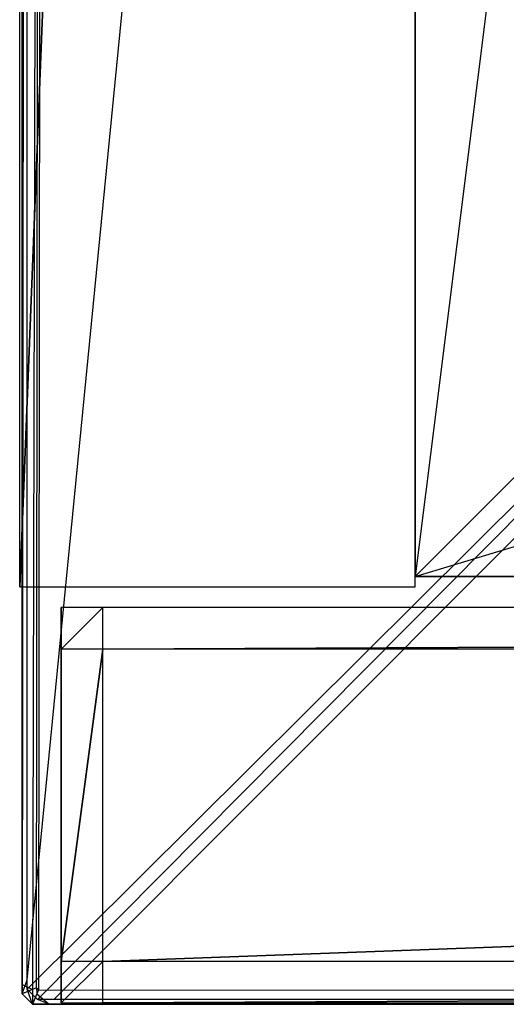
# Model space of a CAD drawing. Extents: x 0 to 1.4, y -0.5 to 0.
# Tile 1 of 32: x 0 to 0.0234, y -0.5 to -0.4527. Entities that reach past the tile are written whole.
import ezdxf

# ---------------------------------------------------------------- set-up
doc = ezdxf.new("R2010")
doc.units = 0
for name, color, linetype in [('L27_PLATTE_LEGATO_0_N_B21800___', 7, 'CONTINUOUS'), ('L31_KORPUS_LEGATO_BO_X_13620__Y', 7, 'CONTINUOUS'), ('L33_KORPUS_LEGATO_3_N_B21800___', 7, 'CONTINUOUS'), ('L37_KORPUS_LEGATO_SE_X_190__Y_4', 7, 'CONTINUOUS'), ('L8_FRONT_LEGATO_S2S2_X_3400__Y_', 7, 'CONTINUOUS')]:
    doc.layers.add(name, color=color, linetype=linetype)

msp = doc.modelspace()

# ---------------------------------------------------------------- linework, layer by layer
at = {"layer": 'L27_PLATTE_LEGATO_0_N_B21800___', "color": 8}
for points, invisible_edges in [([(0.000121, -0.499064, 0.3795), (0.000621, -0.000452, 0.38), (0.000121, -0.000548, 0.3795), (0.000121, -0.499064, 0.3795)], 13), ([(0.000621, -0.000452, 0.38), (0.000121, -0.499064, 0.3795), (0.000621, -0.410301, 0.38), (0.000621, -0.000452, 0.38)], 14), ([(0.000121, -0.000548, 0.373593), (0.000121, -0.499064, 0.373233), (0.000121, -0.499064, 0.373593), (0.000121, -0.000548, 0.373593)], 13), ([(0.000121, -0.499064, 0.373233), (0.000121, -0.000548, 0.373593), (0.000121, -0.000548, 0.373233), (0.000121, -0.499064, 0.373233)], 14), ([(0.000121, -0.000548, 0.379321), (0.000121, -0.499064, 0.373593), (0.000121, -0.499064, 0.379321), (0.000121, -0.000548, 0.379321)], 13), ([(0.000121, -0.499064, 0.373593), (0.000121, -0.000548, 0.379321), (0.000121, -0.000548, 0.373593), (0.000121, -0.499064, 0.373593)], 14), ([(0.000356, -0.000548, 0.373077), (0.000121, -0.499064, 0.373233), (0.000121, -0.000548, 0.373233), (0.000356, -0.000548, 0.373077)], 13), ([(0.000121, -0.499064, 0.373233), (0.000356, -0.000548, 0.373077), (0.000356, -0.498833, 0.373077), (0.000121, -0.499064, 0.373233)], 14), ([(0.000121, -0.000548, 0.3795), (0.000121, -0.499064, 0.379321), (0.000121, -0.499064, 0.3795), (0.000121, -0.000548, 0.3795)], 13), ([(0.000121, -0.499064, 0.379321), (0.000121, -0.000548, 0.3795), (0.000121, -0.000548, 0.379321), (0.000121, -0.499064, 0.379321)], 14), ([(0.049317, -0.000496, 0.340552), (0.000356, -0.498833, 0.373077), (0.000356, -0.000548, 0.373077), (0.049317, -0.000496, 0.340552)], 13), ([(0.000356, -0.498833, 0.373077), (0.049317, -0.000496, 0.340552), (0.049317, -0.450627, 0.340552), (0.000356, -0.498833, 0.373077)], 14), ([(0.001336, -0.000641, 0.38), (0.000809, -0.410301, 0.38), (0.000809, -0.499226, 0.38), (0.001336, -0.000641, 0.38)], 10), ([(0.001336, -0.000641, 0.38), (0.000809, -0.499226, 0.38), (0.000906, -0.499322, 0.38), (0.001336, -0.000641, 0.38)], 13), ([(0.001336, -0.000641, 0.38), (0.000906, -0.499322, 0.38), (0.392723, -0.499312, 0.38), (0.001336, -0.000641, 0.38)], 10), ([(0.001336, -0.000641, 0.38), (0.392723, -0.499312, 0.38), (0.392534, -0.410479, 0.38), (0.001336, -0.000641, 0.38)], 13), ([(0.000121, -0.499064, 0.3795), (0.000621, -0.499304, 0.38), (0.000621, -0.410301, 0.38), (0.000121, -0.499064, 0.3795)], 14), ([(0.000621, -0.499304, 0.38), (0.000809, -0.410301, 0.38), (0.000621, -0.410301, 0.38), (0.000621, -0.499304, 0.38)], 13), ([(0.000809, -0.410301, 0.38), (0.000621, -0.499304, 0.38), (0.000809, -0.499226, 0.38), (0.000809, -0.410301, 0.38)], 14), ([(0.049317, -0.450627, 0.340552), (0.000356, -0.499278, 0.373077), (0.000356, -0.498833, 0.373077), (0.049317, -0.450627, 0.340552)], 13), ([(0.000356, -0.499278, 0.373077), (0.049317, -0.450627, 0.340552), (0.049317, -0.450908, 0.340552), (0.000356, -0.499278, 0.373077)], 14), ([(0.049317, -0.450908, 0.340552), (0.000857, -0.499778, 0.373077), (0.000356, -0.499278, 0.373077), (0.049317, -0.450908, 0.340552)], 13), ([(0.000857, -0.499778, 0.373077), (0.049317, -0.450908, 0.340552), (0.049869, -0.451461, 0.340552), (0.000857, -0.499778, 0.373077)], 14), ([(0.049869, -0.451461, 0.340552), (0.001647, -0.499778, 0.373077), (0.000857, -0.499778, 0.373077), (0.049869, -0.451461, 0.340552)], 13), ([(0.050526, -0.451461, 0.340552), (0.700121, -0.499768, 0.373077), (0.001647, -0.499778, 0.373077), (0.050526, -0.451461, 0.340552)], 13), ([(0.001647, -0.499778, 0.373077), (0.049869, -0.451461, 0.340552), (0.050526, -0.451461, 0.340552), (0.001647, -0.499778, 0.373077)], 14), ([(0.000356, -0.498833, 0.373077), (0.000121, -0.499511, 0.373233), (0.000121, -0.499064, 0.373233), (0.000356, -0.498833, 0.373077)], 13), ([(0.000121, -0.499511, 0.373233), (0.000356, -0.498833, 0.373077), (0.000356, -0.499278, 0.373077), (0.000121, -0.499511, 0.373233)], 14), ([(0.000621, -0.499304, 0.38), (0.000121, -0.499064, 0.3795), (0.000121, -0.499511, 0.3795), (0.000621, -0.499304, 0.38)], 13), ([(0.000121, -0.499064, 0.373593), (0.000121, -0.499511, 0.373233), (0.000121, -0.499511, 0.373593), (0.000121, -0.499064, 0.373593)], 13), ([(0.000121, -0.499511, 0.373233), (0.000121, -0.499064, 0.373593), (0.000121, -0.499064, 0.373233), (0.000121, -0.499511, 0.373233)], 14), ([(0.000121, -0.499064, 0.379321), (0.000121, -0.499511, 0.373593), (0.000121, -0.499511, 0.379321), (0.000121, -0.499064, 0.379321)], 13), ([(0.000121, -0.499511, 0.373593), (0.000121, -0.499064, 0.379321), (0.000121, -0.499064, 0.373593), (0.000121, -0.499511, 0.373593)], 14), ([(0.000121, -0.499064, 0.3795), (0.000121, -0.499511, 0.379321), (0.000121, -0.499511, 0.3795), (0.000121, -0.499064, 0.3795)], 13), ([(0.000121, -0.499511, 0.379321), (0.000121, -0.499064, 0.3795), (0.000121, -0.499064, 0.379321), (0.000121, -0.499511, 0.379321)], 14), ([(0.000356, -0.499278, 0.373077), (0.000621, -0.500011, 0.373233), (0.000121, -0.499511, 0.373233), (0.000356, -0.499278, 0.373077)], 13), ([(0.000621, -0.500011, 0.3795), (0.000621, -0.499304, 0.38), (0.000121, -0.499511, 0.3795), (0.000621, -0.500011, 0.3795)], 13), ([(0.000621, -0.500011, 0.3795), (0.000121, -0.499511, 0.379321), (0.000621, -0.500011, 0.379321), (0.000621, -0.500011, 0.3795)], 13), ([(0.000121, -0.499511, 0.379321), (0.000621, -0.500011, 0.3795), (0.000121, -0.499511, 0.3795), (0.000121, -0.499511, 0.379321)], 14), ([(0.000621, -0.500011, 0.373593), (0.000121, -0.499511, 0.373233), (0.000621, -0.500011, 0.373233), (0.000621, -0.500011, 0.373593)], 13), ([(0.000121, -0.499511, 0.373233), (0.000621, -0.500011, 0.373593), (0.000121, -0.499511, 0.373593), (0.000121, -0.499511, 0.373233)], 14), ([(0.000621, -0.500011, 0.379321), (0.000121, -0.499511, 0.373593), (0.000621, -0.500011, 0.373593), (0.000621, -0.500011, 0.379321)], 13), ([(0.000121, -0.499511, 0.373593), (0.000621, -0.500011, 0.379321), (0.000121, -0.499511, 0.379321), (0.000121, -0.499511, 0.373593)], 14), ([(0.000621, -0.500011, 0.373233), (0.000356, -0.499278, 0.373077), (0.000857, -0.499778, 0.373077), (0.000621, -0.500011, 0.373233)], 14), ([(0.000828, -0.499511, 0.38), (0.000809, -0.499226, 0.38), (0.000621, -0.499304, 0.38), (0.000828, -0.499511, 0.38)], 13), ([(0.000621, -0.499304, 0.38), (0.000621, -0.500011, 0.3795), (0.000828, -0.499511, 0.38), (0.000621, -0.499304, 0.38)], 14), ([(0.001412, -0.500011, 0.3795), (0.000828, -0.499511, 0.38), (0.000621, -0.500011, 0.3795), (0.001412, -0.500011, 0.3795)], 13), ([(0.000809, -0.499226, 0.38), (0.000828, -0.499511, 0.38), (0.000906, -0.499322, 0.38), (0.000809, -0.499226, 0.38)], 14), ([(0.392723, -0.4995, 0.38), (0.000906, -0.499322, 0.38), (0.000828, -0.499511, 0.38), (0.392723, -0.4995, 0.38)], 13), ([(0.000828, -0.499511, 0.38), (0.001412, -0.500011, 0.3795), (0.392723, -0.4995, 0.38), (0.000828, -0.499511, 0.38)], 14), ([(0.000906, -0.499322, 0.38), (0.392723, -0.4995, 0.38), (0.392723, -0.499312, 0.38), (0.000906, -0.499322, 0.38)], 14), ([(0.700121, -0.5, 0.3795), (0.392723, -0.4995, 0.38), (0.001412, -0.500011, 0.3795), (0.700121, -0.5, 0.3795)], 13), ([(0.000857, -0.499778, 0.373077), (0.001412, -0.500011, 0.373233), (0.000621, -0.500011, 0.373233), (0.000857, -0.499778, 0.373077)], 13), ([(0.001412, -0.500011, 0.373593), (0.000621, -0.500011, 0.373233), (0.001412, -0.500011, 0.373233), (0.001412, -0.500011, 0.373593)], 13), ([(0.000621, -0.500011, 0.373233), (0.001412, -0.500011, 0.373593), (0.000621, -0.500011, 0.373593), (0.000621, -0.500011, 0.373233)], 14), ([(0.001412, -0.500011, 0.379321), (0.000621, -0.500011, 0.373593), (0.001412, -0.500011, 0.373593), (0.001412, -0.500011, 0.379321)], 13), ([(0.000621, -0.500011, 0.373593), (0.001412, -0.500011, 0.379321), (0.000621, -0.500011, 0.379321), (0.000621, -0.500011, 0.373593)], 14), ([(0.001412, -0.500011, 0.3795), (0.000621, -0.500011, 0.379321), (0.001412, -0.500011, 0.379321), (0.001412, -0.500011, 0.3795)], 13), ([(0.000621, -0.500011, 0.379321), (0.001412, -0.500011, 0.3795), (0.000621, -0.500011, 0.3795), (0.000621, -0.500011, 0.379321)], 14), ([(0.001412, -0.500011, 0.373233), (0.000857, -0.499778, 0.373077), (0.001647, -0.499778, 0.373077), (0.001412, -0.500011, 0.373233)], 14), ([(0.001647, -0.499778, 0.373077), (0.700121, -0.5, 0.373233), (0.001412, -0.500011, 0.373233), (0.001647, -0.499778, 0.373077)], 13), ([(0.700121, -0.5, 0.373233), (0.001412, -0.500011, 0.373593), (0.001412, -0.500011, 0.373233), (0.700121, -0.5, 0.373233)], 13), ([(0.001412, -0.500011, 0.373593), (0.700121, -0.5, 0.373233), (0.700121, -0.5, 0.373593), (0.001412, -0.500011, 0.373593)], 14), ([(0.700121, -0.5, 0.373593), (0.001412, -0.500011, 0.379321), (0.001412, -0.500011, 0.373593), (0.700121, -0.5, 0.373593)], 13), ([(0.001412, -0.500011, 0.379321), (0.700121, -0.5, 0.373593), (0.700121, -0.5, 0.379321), (0.001412, -0.500011, 0.379321)], 14), ([(0.700121, -0.5, 0.379321), (0.001412, -0.500011, 0.3795), (0.001412, -0.500011, 0.379321), (0.700121, -0.5, 0.379321)], 13), ([(0.001412, -0.500011, 0.3795), (0.700121, -0.5, 0.379321), (0.700121, -0.5, 0.3795), (0.001412, -0.500011, 0.3795)], 14), ([(0.700121, -0.5, 0.373233), (0.001647, -0.499778, 0.373077), (0.700121, -0.499768, 0.373077), (0.700121, -0.5, 0.373233)], 14)]:
    msp.add_3dface(points, dxfattribs=dict(at, invisible_edges=invisible_edges))
at = {"layer": 'L31_KORPUS_LEGATO_BO_X_13620__Y', "color": 8}
for points, invisible_edges in [([(0.019, -0.069947, 0.02), (0.019, -0.479447, 0.001), (0.019, -0.479447, 0.02), (0.019, -0.069947, 0.02)], 13), ([(0.019, -0.479447, 0.001), (0.019, -0.069947, 0.02), (0.019, -0.069947, 0.001), (0.019, -0.479447, 0.001)], 14), ([(1.381, -0.479447, 0.02), (0.019, -0.069947, 0.02), (0.019, -0.479447, 0.02), (1.381, -0.479447, 0.02)], 13), ([(0.019, -0.069947, 0.02), (1.381, -0.479447, 0.02), (1.381, -0.069947, 0.02), (0.019, -0.069947, 0.02)], 14), ([(1.381, -0.069947, 0.001), (0.019, -0.479447, 0.001), (0.019, -0.069947, 0.001), (1.381, -0.069947, 0.001)], 13), ([(0.019, -0.479447, 0.001), (1.381, -0.069947, 0.001), (1.381, -0.479447, 0.001), (0.019, -0.479447, 0.001)], 14), ([(1.381, -0.479447, 0.001), (0.019, -0.479447, 0.02), (0.019, -0.479447, 0.001), (1.381, -0.479447, 0.001)], 13), ([(0.019, -0.479447, 0.02), (1.381, -0.479447, 0.001), (1.381, -0.479447, 0.02), (0.019, -0.479447, 0.02)], 14)]:
    msp.add_3dface(points, dxfattribs=dict(at, invisible_edges=invisible_edges))
at = {"layer": 'L33_KORPUS_LEGATO_3_N_B21800___', "color": 8}
for points, invisible_edges in [([(0.079, -0.000947, 0.313), (0.019, -0.479447, 0.313), (0.019, -0.000947, 0.313), (0.079, -0.000947, 0.313)], 10), ([(0.019, -0.479447, 0.313), (0.079, -0.000947, 0.313), (0.079, -0.419447, 0.313), (0.019, -0.479447, 0.313)], 13), ([(0.019, -0.000947, 0.332), (0.019, -0.479447, 0.313), (0.019, -0.479447, 0.332), (0.019, -0.000947, 0.332)], 13), ([(0.019, -0.479447, 0.313), (0.019, -0.000947, 0.332), (0.019, -0.000947, 0.313), (0.019, -0.479447, 0.313)], 14), ([(0.079, -0.419447, 0.332), (0.019, -0.000947, 0.332), (0.019, -0.479447, 0.332), (0.079, -0.419447, 0.332)], 13), ([(0.019, -0.479447, 0.313), (0.079, -0.419447, 0.313), (1.381, -0.479447, 0.313), (0.019, -0.479447, 0.313)], 10), ([(1.381, -0.479447, 0.332), (0.079, -0.419447, 0.332), (0.019, -0.479447, 0.332), (1.381, -0.479447, 0.332)], 13), ([(1.381, -0.479447, 0.332), (0.019, -0.479447, 0.313), (1.381, -0.479447, 0.313), (1.381, -0.479447, 0.332)], 13), ([(0.019, -0.479447, 0.313), (1.381, -0.479447, 0.332), (0.019, -0.479447, 0.332), (0.019, -0.479447, 0.313)], 14)]:
    msp.add_3dface(points, dxfattribs=dict(at, invisible_edges=invisible_edges))
at = {"layer": 'L37_KORPUS_LEGATO_SE_X_190__Y_4', "color": 8}
for points, invisible_edges in [([(0, -0.479947, 0.34), (0.019, -0.000947, 0.34), (0, -0.000947, 0.34), (0, -0.479947, 0.34)], 13), ([(0.019, -0.000947, 0.34), (0, -0.479947, 0.34), (0.019, -0.479947, 0.34), (0.019, -0.000947, 0.34)], 14), ([(0.019, -0.000947), (0, -0.479947), (0, -0.000947), (0.019, -0.000947)], 13), ([(0, -0.479947), (0.019, -0.000947), (0.019, -0.479947), (0, -0.479947)], 14), ([(0, -0.000947, 0.34), (0, -0.479947), (0, -0.479947, 0.34), (0, -0.000947, 0.34)], 13), ([(0, -0.479947), (0, -0.000947, 0.34), (0, -0.000947), (0, -0.479947)], 14), ([(0.019, -0.000947), (0.019, -0.479947, 0.34), (0.019, -0.479947), (0.019, -0.000947)], 13), ([(0.019, -0.479947, 0.34), (0.019, -0.000947), (0.019, -0.000947, 0.34), (0.019, -0.479947, 0.34)], 14), ([(0.019, -0.479947, 0.34), (0, -0.479947), (0.019, -0.479947), (0.019, -0.479947, 0.34)], 13), ([(0, -0.479947), (0.019, -0.479947, 0.34), (0, -0.479947, 0.34), (0, -0.479947)], 14)]:
    msp.add_3dface(points, dxfattribs=dict(at, invisible_edges=invisible_edges))
at = {"layer": 'L8_FRONT_LEGATO_S2S2_X_3400__Y_', "color": 8}
for points, invisible_edges in [([(0.002, -0.482947, 0.34), (0.004, -0.480947, 0.34), (0.002, -0.480947, 0.34), (0.002, -0.482947, 0.34)], 13), ([(0.004, -0.480947, 0.34), (0.002, -0.482947, 0.34), (0.004, -0.482947, 0.34), (0.004, -0.480947, 0.34)], 14), ([(0.004, -0.480947), (0.002, -0.482947), (0.002, -0.480947), (0.004, -0.480947)], 13), ([(0.002, -0.482947), (0.004, -0.480947), (0.004, -0.482947), (0.002, -0.482947)], 14), ([(0.002, -0.482947, 0.338), (0.002, -0.480947, 0.002), (0.002, -0.482947, 0.002), (0.002, -0.482947, 0.338)], 13), ([(0.002, -0.480947, 0.002), (0.002, -0.482947, 0.338), (0.002, -0.480947, 0.338), (0.002, -0.480947, 0.002)], 14), ([(0.002, -0.480947, 0.338), (0.004, -0.480947, 0.002), (0.002, -0.480947, 0.002), (0.002, -0.480947, 0.338)], 13), ([(0.004, -0.480947, 0.002), (0.002, -0.480947, 0.338), (0.004, -0.480947, 0.338), (0.004, -0.480947, 0.002)], 14), ([(0.002, -0.480947, 0.34), (0.004, -0.480947, 0.338), (0.002, -0.480947, 0.338), (0.002, -0.480947, 0.34)], 13), ([(0.004, -0.480947, 0.338), (0.002, -0.480947, 0.34), (0.004, -0.480947, 0.34), (0.004, -0.480947, 0.338)], 14), ([(0.002, -0.480947, 0.002), (0.004, -0.480947), (0.002, -0.480947), (0.002, -0.480947, 0.002)], 13), ([(0.004, -0.480947), (0.002, -0.480947, 0.002), (0.004, -0.480947, 0.002), (0.004, -0.480947)], 14), ([(0.002, -0.480947, 0.002), (0.002, -0.482947), (0.002, -0.482947, 0.002), (0.002, -0.480947, 0.002)], 13), ([(0.002, -0.482947), (0.002, -0.480947, 0.002), (0.002, -0.480947), (0.002, -0.482947)], 14), ([(0.002, -0.480947, 0.34), (0.002, -0.482947, 0.338), (0.002, -0.482947, 0.34), (0.002, -0.480947, 0.34)], 13), ([(0.002, -0.482947, 0.338), (0.002, -0.480947, 0.34), (0.002, -0.480947, 0.338), (0.002, -0.482947, 0.338)], 14), ([(0.004, -0.482947, 0.34), (0.412, -0.480937, 0.34), (0.004, -0.480947, 0.34), (0.004, -0.482947, 0.34)], 13), ([(0.412, -0.480937, 0.34), (0.004, -0.482947, 0.34), (0.412, -0.482937, 0.34), (0.412, -0.480937, 0.34)], 14), ([(0.412, -0.480937), (0.004, -0.482947), (0.004, -0.480947), (0.412, -0.480937)], 13), ([(0.004, -0.482947), (0.412, -0.480937), (0.412, -0.482937), (0.004, -0.482947)], 14), ([(0.004, -0.480947, 0.338), (0.412, -0.480937, 0.002), (0.004, -0.480947, 0.002), (0.004, -0.480947, 0.338)], 13), ([(0.412, -0.480937, 0.002), (0.004, -0.480947, 0.338), (0.412, -0.480937, 0.338), (0.412, -0.480937, 0.002)], 14), ([(0.004, -0.480947, 0.34), (0.412, -0.480937, 0.338), (0.004, -0.480947, 0.338), (0.004, -0.480947, 0.34)], 13), ([(0.412, -0.480937, 0.338), (0.004, -0.480947, 0.34), (0.412, -0.480937, 0.34), (0.412, -0.480937, 0.338)], 14), ([(0.004, -0.480947, 0.002), (0.412, -0.480937), (0.004, -0.480947), (0.004, -0.480947, 0.002)], 13), ([(0.412, -0.480937), (0.004, -0.480947, 0.002), (0.412, -0.480937, 0.002), (0.412, -0.480937)], 14), ([(0.002, -0.497947, 0.338), (0.002, -0.482947, 0.002), (0.002, -0.497947, 0.002), (0.002, -0.497947, 0.338)], 13), ([(0.002, -0.482947, 0.002), (0.002, -0.497947, 0.338), (0.002, -0.482947, 0.338), (0.002, -0.482947, 0.002)], 14), ([(0.004, -0.482947), (0.002, -0.497947), (0.002, -0.482947), (0.004, -0.482947)], 13), ([(0.002, -0.497947), (0.004, -0.482947), (0.004, -0.497947), (0.002, -0.497947)], 14), ([(0.002, -0.497947, 0.002), (0.002, -0.482947), (0.002, -0.497947), (0.002, -0.497947, 0.002)], 13), ([(0.002, -0.482947), (0.002, -0.497947, 0.002), (0.002, -0.482947, 0.002), (0.002, -0.482947)], 14), ([(0.002, -0.497947, 0.34), (0.004, -0.482947, 0.34), (0.002, -0.482947, 0.34), (0.002, -0.497947, 0.34)], 13), ([(0.004, -0.482947, 0.34), (0.002, -0.497947, 0.34), (0.004, -0.497947, 0.34), (0.004, -0.482947, 0.34)], 14), ([(0.002, -0.497947, 0.34), (0.002, -0.482947, 0.338), (0.002, -0.497947, 0.338), (0.002, -0.497947, 0.34)], 13), ([(0.002, -0.482947, 0.338), (0.002, -0.497947, 0.34), (0.002, -0.482947, 0.34), (0.002, -0.482947, 0.338)], 14), ([(0.412, -0.482937), (0.004, -0.497947), (0.004, -0.482947), (0.412, -0.482937)], 13), ([(0.004, -0.497947), (0.412, -0.482937), (0.412, -0.497937), (0.004, -0.497947)], 14), ([(0.004, -0.497947, 0.34), (0.412, -0.482937, 0.34), (0.004, -0.482947, 0.34), (0.004, -0.497947, 0.34)], 13), ([(0.412, -0.482937, 0.34), (0.004, -0.497947, 0.34), (0.412, -0.497937, 0.34), (0.412, -0.482937, 0.34)], 14), ([(0.002, -0.497947, 0.34), (0.002001, -0.499947, 0.338), (0.002001, -0.499947, 0.34), (0.002, -0.497947, 0.34)], 13), ([(0.002001, -0.499947, 0.338), (0.002, -0.497947, 0.34), (0.002, -0.497947, 0.338), (0.002001, -0.499947, 0.338)], 14), ([(0.002001, -0.499947, 0.338), (0.002, -0.497947, 0.002), (0.002001, -0.499947, 0.002), (0.002001, -0.499947, 0.338)], 13), ([(0.002, -0.497947, 0.002), (0.002001, -0.499947, 0.338), (0.002, -0.497947, 0.338), (0.002, -0.497947, 0.002)], 14), ([(0.002, -0.497947, 0.002), (0.002001, -0.499947), (0.002001, -0.499947, 0.002), (0.002, -0.497947, 0.002)], 13), ([(0.002001, -0.499947), (0.002, -0.497947, 0.002), (0.002, -0.497947), (0.002001, -0.499947)], 14), ([(0.004, -0.497947), (0.002001, -0.499947), (0.002, -0.497947), (0.004, -0.497947)], 13), ([(0.002001, -0.499947, 0.34), (0.004, -0.497947, 0.34), (0.002, -0.497947, 0.34), (0.002001, -0.499947, 0.34)], 13), ([(0.002001, -0.499947), (0.004, -0.497947), (0.004001, -0.499947), (0.002001, -0.499947)], 14), ([(0.004, -0.497947, 0.34), (0.002001, -0.499947, 0.34), (0.004001, -0.499947, 0.34), (0.004, -0.497947, 0.34)], 14), ([(0.412, -0.497937), (0.004001, -0.499947), (0.004, -0.497947), (0.412, -0.497937)], 13), ([(0.004001, -0.499947, 0.34), (0.412, -0.497937, 0.34), (0.004, -0.497947, 0.34), (0.004001, -0.499947, 0.34)], 13), ([(0.004001, -0.499947), (0.412, -0.497937), (0.412001, -0.499937), (0.004001, -0.499947)], 14), ([(0.412, -0.497937, 0.34), (0.004001, -0.499947, 0.34), (0.412001, -0.499937, 0.34), (0.412, -0.497937, 0.34)], 14), ([(0.004001, -0.499947), (0.002001, -0.499947, 0.002), (0.002001, -0.499947), (0.004001, -0.499947)], 13), ([(0.002001, -0.499947, 0.002), (0.004001, -0.499947), (0.004001, -0.499947, 0.002), (0.002001, -0.499947, 0.002)], 14), ([(0.004001, -0.499947, 0.002), (0.002001, -0.499947, 0.338), (0.002001, -0.499947, 0.002), (0.004001, -0.499947, 0.002)], 13), ([(0.002001, -0.499947, 0.338), (0.004001, -0.499947, 0.002), (0.004001, -0.499947, 0.338), (0.002001, -0.499947, 0.338)], 14), ([(0.004001, -0.499947, 0.338), (0.002001, -0.499947, 0.34), (0.002001, -0.499947, 0.338), (0.004001, -0.499947, 0.338)], 13), ([(0.002001, -0.499947, 0.34), (0.004001, -0.499947, 0.338), (0.004001, -0.499947, 0.34), (0.002001, -0.499947, 0.34)], 14), ([(0.412001, -0.499937, 0.002), (0.004001, -0.499947, 0.338), (0.004001, -0.499947, 0.002), (0.412001, -0.499937, 0.002)], 13), ([(0.004001, -0.499947, 0.338), (0.412001, -0.499937, 0.002), (0.412001, -0.499937, 0.338), (0.004001, -0.499947, 0.338)], 14), ([(0.412001, -0.499937), (0.004001, -0.499947, 0.002), (0.004001, -0.499947), (0.412001, -0.499937)], 13), ([(0.004001, -0.499947, 0.002), (0.412001, -0.499937), (0.412001, -0.499937, 0.002), (0.004001, -0.499947, 0.002)], 14), ([(0.412001, -0.499937, 0.338), (0.004001, -0.499947, 0.34), (0.004001, -0.499947, 0.338), (0.412001, -0.499937, 0.338)], 13), ([(0.004001, -0.499947, 0.34), (0.412001, -0.499937, 0.338), (0.412001, -0.499937, 0.34), (0.004001, -0.499947, 0.34)], 14)]:
    msp.add_3dface(points, dxfattribs=dict(at, invisible_edges=invisible_edges))

doc.saveas('drawing.dxf')
